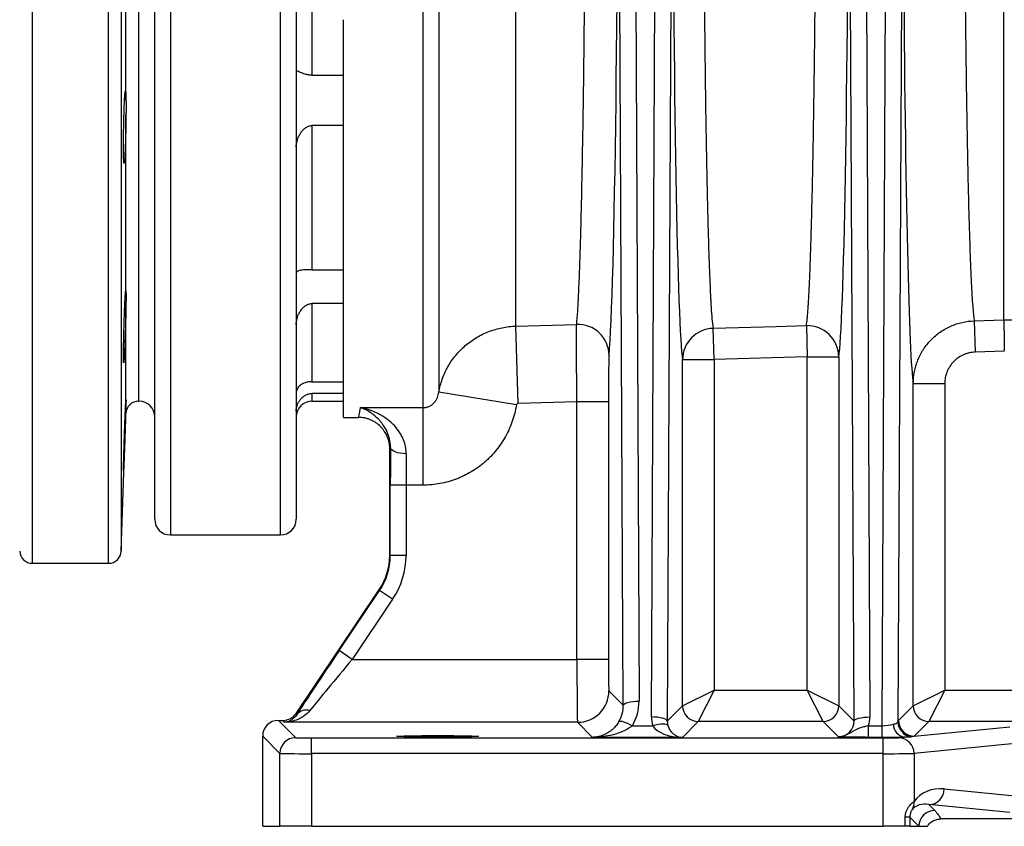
# Model space of a CAD drawing. Header units: millimetres. Extents: x 609 to 2608, y 611 to 2775.
# Tile 10 of 20: x 1690 to 2003, y 611 to 868. Entities that reach past the tile are written whole.
import ezdxf

# ---------------------------------------------------------------- set-up
doc = ezdxf.new("R2010")
doc.units = ezdxf.units.MM

msp = doc.modelspace()

# ---------------------------------------------------------------- linework, layer by layer
at = {"color": 8, "linetype": 'Continuous', "lineweight": 25}
for p, q in [((1693.83, 1228.08), (1693.83, 695.11)), ((1718.11, 695.11), (1718.11, 1228.1)), ((1722.11, 1224.25), (1722.11, 698.97)), ((1727.63, 1176.61), (1727.63, 746.61)), ((1737.77, 877.64), (1737.77, 704.11)), ((1772.77, 704.11), (1772.77, 877.64)), ((1782.77, 749.07), (1782.77, 746.61)), ((1723.63, 742.75), (1723.63, 746.42))]:
    msp.add_line(p, q, dxfattribs=at)
at = {"color": 7, "linetype": 'Continuous', "lineweight": 25}
for p, q in [((1727.77, 746.61), (1727.77, 1176.61)), ((2002.77, 772.45), (2002.77, 1056.78)), ((1847.61, 770.49), (1847.61, 989.65)), ((1723.63, 842.34), (1723.63, 916.18)), ((1782.77, 910.27), (1782.77, 850.27)), ((1885.55, 908.68), (1886.76, 651.28)), ((1890.76, 646.26), (1891.98, 908.68)), ((1958.9, 908.68), (1960.13, 646.26)), ((1964.09, 643.48), (1965.33, 908.68)), ((1881.76, 649.99), (1880.55, 907.39)), ((1896.98, 907.39), (1895.76, 644.96)), ((1955.13, 644.96), (1953.9, 907.39)), ((1970.33, 907.39), (1969.1, 644.81)), ((1823.11, 892.99), (1823.11, 749.47)), ((1818.18, 744.6), (1818.18, 891.66)), ((1732.77, 709.11), (1732.77, 879.27)), ((1777.77, 879.27), (1777.77, 709.11)), ((1792.77, 741.5), (1792.77, 867.91)), ((1782.77, 850.27), (1792.77, 850.27)), ((1723.63, 781.19), (1723.63, 837.71)), ((1792.77, 834.28), (1782.77, 834.28)), ((1782.77, 834.28), (1782.77, 788.36)), ((1782.77, 788.36), (1792.77, 788.36)), ((1723.63, 747.51), (1723.63, 778.1)), ((1792.77, 777.68), (1782.77, 777.68)), ((1782.77, 777.68), (1782.77, 752.82)), ((1847.61, 770.49), (1866.95, 771.05)), ((1848.33, 745.94), (1847.61, 770.49)), ((1939.98, 770.65), (1940.27, 760.7)), ((1993.38, 772.18), (2002.77, 772.45)), ((1993.38, 772.18), (1993.67, 762.24)), ((2002.77, 772.45), (2002.77, 772.45)), ((1910.62, 759.85), (1910.33, 769.8)), ((2002.91, 762.5), (1993.67, 762.24)), ((1900.62, 649.83), (1900.62, 759.85)), ((1900.62, 759.85), (1910.62, 759.85)), ((1940.27, 760.7), (1910.62, 759.85)), ((1910.62, 759.85), (1910.62, 654.82)), ((1940.27, 760.7), (1950.27, 760.7)), ((1940.27, 654.82), (1940.27, 760.7)), ((1950.27, 760.7), (1950.27, 649.83)), ((1782.77, 752.82), (1792.77, 752.82)), ((1973.97, 649.82), (1973.97, 752.21)), ((1973.97, 752.21), (1983.97, 752.21)), ((1983.97, 752.21), (1983.97, 654.82)), ((1792.77, 749.07), (1782.77, 749.07)), ((1847.78, 745.45), (1823.11, 749.47)), ((1723.63, 747.51), (1723.64, 747.45)), ((1727.63, 746.61), (1727.77, 746.61)), ((1732.72, 746.92), (1732.74, 746.99)), ((1782.77, 746.61), (1792.77, 746.61)), ((1867.02, 746.48), (1848.33, 745.94)), ((1877.02, 746.48), (1867.02, 746.48)), ((1867.02, 664.55), (1867.02, 746.48)), ((1877.02, 746.48), (1877.02, 664.55)), ((1722.11, 698.97), (1723.63, 742.75)), ((1798.16, 744.6), (1818.18, 744.6)), ((1818.18, 719.95), (1818.18, 744.6)), ((1792.77, 741.5), (1797.49, 741.5)), ((1807.49, 697.69), (1807.49, 731.5)), ((1812.68, 719.95), (1807.68, 719.95)), ((1807.68, 697.63), (1807.68, 719.95)), ((1818.18, 719.95), (1812.68, 719.95)), ((1812.68, 719.95), (1812.68, 697.63)), ((1737.77, 704.11), (1772.77, 704.11)), ((1693.83, 695.11), (1718.11, 695.11)), ((1807.49, 697.69), (1807.68, 697.63)), ((1812.68, 697.63), (1807.68, 697.63)), ((1777.74, 647.38), (1804.08, 686.52)), ((1791.4, 667.34), (1804.28, 686.46)), ((1804.28, 686.46), (1804.08, 686.52)), ((1808.42, 683.67), (1804.28, 686.46)), ((1808.42, 683.67), (1795.55, 664.55)), ((1795.55, 664.55), (1791.4, 667.34)), ((1795.55, 664.55), (1867.02, 664.55)), ((1877.02, 664.55), (1867.02, 664.55)), ((1877.19, 654.55), (1881.76, 649.99)), ((1900.62, 649.83), (1910.62, 654.82)), ((1910.62, 654.82), (1905.62, 644.83)), ((1910.62, 654.82), (1940.27, 654.82)), ((1945.27, 644.83), (1940.27, 654.82)), ((1940.27, 654.82), (1950.27, 649.83)), ((1973.97, 649.82), (1983.97, 654.82)), ((1983.97, 654.82), (1978.96, 644.83)), ((1983.97, 654.82), (2506.28, 654.82)), ((1895.76, 644.96), (1900.62, 649.83)), ((1950.27, 649.83), (1955.13, 644.96)), ((1969.29, 645.14), (1973.97, 649.82)), ((1772.1, 645.17), (1777.6, 639.67)), ((1772.1, 645.17), (1773.59, 645.17)), ((1773.92, 644.55), (1773.59, 645.17)), ((1777.74, 647.38), (1777.94, 647)), ((1867.2, 644.55), (1773.92, 644.55)), ((1871.96, 639.78), (1867.2, 644.55)), ((1884.64, 643.49), (1891.13, 643.49)), ((1905.62, 644.83), (1900.58, 639.78)), ((1945.27, 644.83), (1905.62, 644.83)), ((1950.18, 639.92), (1945.27, 644.83)), ((1959.75, 639.78), (1959.75, 643.48)), ((1959.75, 643.48), (1964.09, 643.48)), ((1964.09, 639.78), (1964.09, 643.48)), ((1978.96, 644.83), (1974.28, 640.15)), ((1974.28, 640.15), (2004.64, 643.16)), ((2506.28, 644.83), (1978.96, 644.83)), ((1772.6, 634.67), (1767.1, 640.17)), ((1767.1, 611.5), (1767.1, 640.17)), ((1782.6, 634.59), (1782.6, 639.59)), ((1782.6, 639.59), (1964.38, 639.59)), ((1900.58, 639.78), (1871.96, 639.78)), ((1964.09, 639.78), (1959.75, 639.78)), ((1964.38, 634.59), (1964.38, 639.59)), ((1969.3, 639.66), (1971.12, 639.84)), ((2009.57, 638.16), (1974.23, 634.66)), ((1772.6, 611.5), (1772.6, 634.67)), ((1782.6, 634.59), (1782.6, 611.5)), ((1964.38, 634.59), (1782.6, 634.59)), ((1964.38, 611.5), (1964.38, 634.59)), ((1974.23, 634.66), (1974.23, 619.4)), ((1983.8, 623.39), (2009.57, 620.84)), ((1978.87, 618.39), (1980.77, 616.5)), ((2004.64, 615.84), (1978.87, 618.39)), ((1971.38, 611.5), (1971.38, 614.39)), ((1972.88, 614.39), (1971.38, 614.39)), ((1972.88, 614.39), (1972.88, 611.5)), ((1975.77, 611.5), (1972.88, 614.39)), ((2402.87, 613.83), (1982.67, 613.83)), ((1767.1, 611.5), (1772.6, 611.5)), ((1782.6, 611.5), (1772.6, 611.5)), ((1782.6, 611.5), (1964.38, 611.5)), ((1971.38, 611.5), (1964.38, 611.5)), ((1972.88, 611.5), (1971.38, 611.5)), ((1972.88, 611.5), (1975.77, 611.5)), ((1975.77, 611.5), (1978.44, 611.5))]:
    msp.add_line(p, q, dxfattribs=at)
at = {"color": 7, "linetype": 'Continuous', "lineweight": 25, "flags": 128}
for points in [[(1910.33, 769.8), (1930.32, 770.37), (1939.98, 770.65)], [(1812.73, 729.92), (1811.76, 729.96), (1810.83, 730.08), (1809.97, 730.26), (1809.22, 730.51), (1808.6, 730.81), (1808.13, 731.16), (1807.84, 731.53), (1807.73, 731.91)], [(1881.76, 649.99), (1881.87, 650.23), (1882.16, 650.48), (1882.63, 650.7), (1883.25, 650.89), (1884.01, 651.05), (1884.86, 651.17), (1885.79, 651.25), (1886.76, 651.28)], [(1895.76, 644.96), (1895.65, 645.21), (1895.35, 645.45), (1894.88, 645.67), (1894.26, 645.87), (1893.51, 646.03), (1892.65, 646.15), (1891.72, 646.23), (1890.76, 646.26)], [(1955.13, 644.96), (1955.24, 645.21), (1955.54, 645.45), (1956, 645.67), (1956.62, 645.87), (1957.38, 646.03), (1958.24, 646.15), (1959.16, 646.23), (1960.13, 646.26)], [(1880.36, 644.78), (1880.54, 644.9), (1880.86, 644.93), (1881.29, 644.88), (1881.82, 644.75), (1882.44, 644.53), (1883.14, 644.24), (1883.87, 643.89), (1884.64, 643.49)], [(1895.94, 643.57), (1895.77, 643.76), (1895.45, 643.9), (1894.98, 643.98), (1894.38, 644), (1893.67, 643.96), (1892.87, 643.86), (1892.02, 643.7), (1891.13, 643.49)]]:
    msp.add_lwpolyline(points, dxfattribs=at)
at = {"color": 7, "linetype": 'Continuous', "lineweight": 25}
for centre, radius, start, end in [((2002.77, 1301.5), 529.05, 270, 324.4789), ((1867.28, 761.1), 9.96, 0.7523, 91.8988), ((1940.27, 760.66), 10, 0.26, 91.6512), ((1910.61, 759.81), 9.99, 91.6108, 179.7549), ((1727.63, 742.61), 4, 90, 178), ((1727.77, 741.61), 5, 360, 90), ((1782.77, 741.61), 5, 90, 180), ((1737.77, 709.11), 5, 180, 270), ((1772.77, 709.11), 5, 270, 360), ((1693.83, 699.11), 4, 182, 270), ((1718.11, 699.11), 4, 270, 358), ((1867.19, 654.55), 10, 270.0204, 359.9796), ((1780.97, 644.53), 3.91, 73.3837, 140.8047), ((1905.62, 649.83), 5, 180.0204, 269.9796), ((1945.27, 649.83), 5, 270.0204, 359.9796), ((1978.96, 649.82), 4.99, 180.0204, 269.9796), ((1974.28, 645.14), 4.99, 180.0204, 269.9796), ((1971.84, 644), 4.23, 181.0704, 260.1945), ((1974.1, 644.81), 4.99, 180.0713, 260.4111), ((1777.6, 634.67), 5, 90.0204, 179.9796), ((1969.25, 634.68), 4.98, 359.7722, 89.3594), ((1978.82, 623.37), 4.98, 270.6406, 0.2278), ((1969.58, 619.19), 4.65, 330.1402, 2.6306), ((1980.77, 611.5), 5, 90.0204, 179.9796)]:
    msp.add_arc(centre, radius, start, end, dxfattribs=at)
at = {"color": 8, "linetype": 'Continuous', "lineweight": 25}
msp.add_ellipse((1974.32, 961.5), major_axis=(0, 210.25), ratio=0.017455, start_param=0.80937, end_param=3.045991, dxfattribs=at)
at = {"color": 7, "linetype": 'Continuous', "lineweight": 25}
for centre, major_axis, ratio, start_param, end_param in [((1876.57, 961.5), (0, 203.9), 0.017455, 3.330521, 4.83725), ((1900.97, 961.5), (0, 202.63), 0.017455, 1.67197, 3.04323), ((1949.92, 961.5), (0, 201.8), 0.017455, 3.241365, 4.605046), ((1797.49, 961.5), (0, 220), 0.018248, 3.141593, 3.309731), ((1807.49, 961.5), (0, 230), 0.017455, 3.142351, 3.201399), ((1808.21, 719.95), (0, 30), 0.017455, 1.160871, 1.570796), ((1813.21, 719.95), (0, 25), 0.020946, 1.160871, 1.570796), ((1787.49, 697.69), (-19.13, 5.84), 0.999834, 2.845425, 3.43776), ((1787.68, 697.63), (19.13, -5.84), 0.99975, 5.987018, 6.579353), ((1787.68, 697.63), (-23.92, 7.3), 0.999834, 2.845425, 3.43776), ((1791.93, 667.34), (16.83, 25), 0.014479, 1.580545, 2.530476), ((1796.08, 664.55), (16.83, 20), 0.015397, 1.583755, 2.533686), ((1867.2, 664.55), (0, 20), 0.008728, 1.570796, 3.124139), ((1877.2, 664.55), (0, 10), 0.017455, 1.570796, 3.124139), ((1871.76, 651.28), (-6.01, 13.84), 0.993176, 3.761826, 4.304942), ((1871.76, 649.99), (-4.07, 9.23), 0.989685, 3.757403, 4.300519), ((1772.1, 640.17), (3.54, -3.54), 0.999695, 2.356347, 3.926839), ((1773.59, 650.17), (2.35, -4.41), 0.999805, 5.794082, 6.772289), ((1900.76, 646.26), (4.01, 9.23), 0.993176, 1.978243, 2.257153), ((1900.76, 644.97), (2.06, 4.62), 0.986215, 1.984548, 2.263458), ((1950.13, 644.97), (-2.06, 4.62), 0.986215, 2.728146, 4.298638), ((1950.13, 646.26), (-4.01, 9.23), 0.993176, 4.025279, 4.304942), ((1969.3, 635.15), (0.12, 10.05), 0.110233, 0.112459, 0.282092), ((1900.58, 644.78), (9.83, -0.12), 0.508671, 3.426901, 4.718483), ((1900.58, 644.78), (-1.9, 4.67), 0.951631, 1.4463, 2.737882), ((1964.11, 644.96), (5, 0.03), 0.294509, 4.708152, 5.487162), ((1782.6, 639.67), (5, 0), 0.017455, 3.159046, 4.712389), ((1964.11, 639.97), (9.99, 0), 0.018155, 4.711094, 5.490103), ((1964.38, 639.67), (5, 0), 0.017455, 4.712389, 6.108652), ((1974.29, 635.15), (5.64, 2.78), 0.761027, 1.212368, 1.382001), ((1782.6, 634.67), (10, 0), 0.008728, 3.159046, 4.712389), ((1964.38, 634.67), (10, 0), 0.008728, 4.712389, 6.108652), ((1983.8, 613.39), (10.36, -4.62), 0.862813, 1.938407, 2.97845), ((1978.88, 613.39), (5.74, -2.73), 0.755054, 1.915447, 2.95549)]:
    msp.add_ellipse(centre, major_axis=major_axis, ratio=ratio, start_param=start_param, end_param=end_param, dxfattribs=at)
msp.add_ellipse((1822.77, 640.11), major_axis=(13, 0), ratio=0.017455, dxfattribs=at)
at = {"color": 8, "linetype": 'Continuous', "lineweight": 25}
msp.add_open_spline([(1990.81, 1075.91), (1990.81, 1075.78), (1990.74, 1071.5), (1990.63, 1062.34), (1990.47, 1048.46), (1990.35, 1033.86), (1990.24, 1018.75), (1990.16, 1003.23), (1990.1, 987.44), (1990.08, 971.46), (1990.07, 955.4), (1990.1, 939.37), (1990.14, 923.52), (1990.22, 907.95), (1990.32, 892.74), (1990.44, 878.01), (1990.59, 863.89), (1990.76, 850.47), (1990.95, 837.83), (1991.16, 826.06), (1991.39, 815.25), (1991.64, 805.51), (1991.9, 796.86), (1992.17, 789.37), (1992.43, 783.58), (1992.68, 779.25), (1992.91, 776.09), (1993.14, 773.64), (1993.3, 772.67), (1993.38, 772.18)], degree=3, knots=[0, 0, 0, 0, 0.001279, 0.0411951, 0.0809689, 0.1207417, 0.1606566, 0.2005715, 0.2403443, 0.280111, 0.3200199, 0.3599288, 0.3996956, 0.4394603, 0.479367, 0.5192737, 0.5590384, 0.5988057, 0.6387151, 0.6786245, 0.7183919, 0.7581655, 0.7980812, 0.837997, 0.8777706, 0.908296, 0.9388853, 0.9694746, 1, 1, 1, 1], dxfattribs=at)
at = {"color": 7, "linetype": 'Continuous', "lineweight": 25}
for points, knots in [([(1866.95, 771.05), (1867.06, 772.2), (1867.17, 773.64), (1867.31, 775.79), (1867.33, 776.24), (1867.39, 777.17), (1867.41, 777.65), (1867.49, 779.14), (1867.55, 780.2), (1867.7, 783.57), (1867.8, 786.08), (1868, 791.59), (1868.1, 794.6), (1868.24, 799.51), (1868.29, 801.21), (1868.36, 803.86), (1868.38, 804.76), (1868.42, 806.58), (1868.45, 807.51), (1868.56, 812.21), (1868.64, 816.16), (1868.8, 824.48), (1868.88, 828.84), (1869.03, 837.95), (1869.1, 842.7), (1869.2, 850.14), (1869.23, 852.67), (1869.29, 857.8), (1869.32, 860.39), (1869.41, 868.26), (1869.46, 873.62), (1869.55, 884.6), (1869.59, 890.2), (1869.65, 898.79), (1869.67, 901.69), (1869.69, 906.07), (1869.7, 907.54), (1869.72, 910.5), (1869.72, 911.98), (1869.76, 919.41), (1869.78, 925.38), (1869.82, 937.37), (1869.83, 943.4), (1869.84, 955.51), (1869.84, 961.59), (1869.84, 969.22), (1869.84, 970.75), (1869.84, 973.81), (1869.83, 975.35), (1869.83, 979.94), (1869.82, 983), (1869.81, 986.05)], [0, 0, 0, 0, 0.0625, 0.0625, 0.078125, 0.078125, 0.09375, 0.09375, 0.125, 0.125, 0.1875, 0.1875, 0.25, 0.25, 0.28125, 0.28125, 0.296875, 0.296875, 0.3125, 0.3125, 0.375, 0.375, 0.4375, 0.4375, 0.5, 0.5, 0.53125, 0.53125, 0.5625, 0.5625, 0.625, 0.625, 0.6875, 0.6875, 0.71875, 0.71875, 0.734375, 0.734375, 0.75, 0.75, 0.8125, 0.8125, 0.875, 0.875, 0.9375, 0.9375, 0.953125, 0.953125, 0.96875, 0.96875, 1, 1, 1, 1]), ([(1907.18, 934.49), (1907.19, 929.15), (1907.21, 923.86), (1907.24, 915.99), (1907.25, 913.37), (1907.28, 908.19), (1907.29, 905.62), (1907.34, 897.99), (1907.37, 892.99), (1907.45, 883.17), (1907.49, 878.35), (1907.58, 868.88), (1907.63, 864.23), (1907.69, 858.54), (1907.7, 857.4), (1907.73, 855.15), (1907.74, 854.03), (1907.79, 850.7), (1907.81, 848.52), (1907.9, 842.09), (1907.96, 837.96), (1908.09, 830), (1908.16, 826.16), (1908.3, 818.8), (1908.37, 815.27), (1908.47, 811.05), (1908.49, 810.21), (1908.53, 808.56), (1908.55, 807.75), (1908.61, 805.34), (1908.65, 803.78), (1908.77, 799.27), (1908.85, 796.46), (1909.02, 791.23), (1909.11, 788.8), (1909.29, 784.35), (1909.38, 782.32), (1909.49, 780.03), (1909.52, 779.58), (1909.56, 778.72), (1909.59, 778.29), (1909.66, 777.07), (1909.7, 776.32), (1909.85, 774.2), (1909.94, 773.02), (1910.14, 771.08), (1910.23, 770.33), (1910.33, 769.8)], [0, 0, 0, 0, 0.0625, 0.0625, 0.09375, 0.09375, 0.125, 0.125, 0.1875, 0.1875, 0.25, 0.25, 0.3125, 0.3125, 0.328125, 0.328125, 0.34375, 0.34375, 0.375, 0.375, 0.4375, 0.4375, 0.5, 0.5, 0.5625, 0.5625, 0.578125, 0.578125, 0.59375, 0.59375, 0.625, 0.625, 0.6875, 0.6875, 0.75, 0.75, 0.8125, 0.8125, 0.828125, 0.828125, 0.84375, 0.84375, 0.875, 0.875, 0.9375, 0.9375, 1, 1, 1, 1]), ([(1939.98, 770.65), (1940.08, 771.18), (1940.18, 771.93), (1940.32, 773.39), (1940.37, 773.93), (1940.46, 775.11), (1940.51, 775.75), (1940.65, 777.84), (1940.74, 779.43), (1940.93, 783.03), (1941.02, 785.02), (1941.19, 789.42), (1941.28, 791.82), (1941.38, 795.08), (1941.4, 795.74), (1941.45, 797.1), (1941.47, 797.79), (1941.53, 799.89), (1941.57, 801.34), (1941.69, 805.79), (1941.77, 808.93), (1941.92, 815.54), (1941.99, 819), (1942.13, 826.26), (1942.2, 830.06), (1942.28, 835.01), (1942.3, 836.01), (1942.33, 838.03), (1942.34, 839.06), (1942.39, 842.15), (1942.42, 844.24), (1942.51, 850.59), (1942.56, 854.93), (1942.67, 863.84), (1942.71, 868.4), (1942.8, 877.74), (1942.84, 882.51), (1942.9, 889.84), (1942.92, 892.31), (1942.95, 897.31), (1942.97, 899.83), (1943.01, 907.41), (1943.04, 912.52), (1943.08, 922.85), (1943.1, 928.06), (1943.12, 933.34)], [0, 0, 0, 0, 0.0625, 0.0625, 0.09375, 0.09375, 0.125, 0.125, 0.1875, 0.1875, 0.25, 0.25, 0.3125, 0.3125, 0.328125, 0.328125, 0.34375, 0.34375, 0.375, 0.375, 0.4375, 0.4375, 0.5, 0.5, 0.5625, 0.5625, 0.578125, 0.578125, 0.59375, 0.59375, 0.625, 0.625, 0.6875, 0.6875, 0.75, 0.75, 0.8125, 0.8125, 0.84375, 0.84375, 0.875, 0.875, 0.9375, 0.9375, 1, 1, 1, 1]), ([(1782.77, 850.27), (1782.57, 850.27), (1782.38, 850.28), (1782, 850.31), (1781.81, 850.34), (1781.27, 850.42), (1780.93, 850.5), (1780.32, 850.67), (1780.04, 850.77), (1779.53, 850.96), (1779.3, 851.05), (1778.89, 851.23), (1778.7, 851.31), (1778.38, 851.47), (1778.24, 851.54), (1778.01, 851.65), (1777.92, 851.7), (1777.8, 851.78), (1777.77, 851.8), (1777.77, 851.81)], [0, 0, 0, 0, 0.0625, 0.0625, 0.125, 0.125, 0.25, 0.25, 0.375, 0.375, 0.5, 0.5, 0.625, 0.625, 0.75, 0.75, 0.875, 0.875, 1, 1, 1, 1]), ([(1723.63, 837.71), (1723.63, 837.05), (1723.62, 836.38), (1723.6, 835.35), (1723.6, 835.01), (1723.59, 834.32), (1723.58, 833.97), (1723.56, 832.92), (1723.54, 832.23), (1723.51, 831.22), (1723.5, 830.88), (1723.49, 830.21), (1723.48, 829.88), (1723.44, 828.91), (1723.42, 828.3), (1723.39, 827.42), (1723.38, 827.13), (1723.35, 826.58), (1723.34, 826.31), (1723.31, 825.54), (1723.28, 825.08), (1723.23, 824.24), (1723.21, 823.87), (1723.16, 823.24), (1723.14, 822.99), (1723.1, 822.69), (1723.09, 822.61), (1723.07, 822.48), (1723.06, 822.42), (1723.03, 822.32), (1723.01, 822.3), (1722.98, 822.38), (1722.97, 822.43), (1722.96, 822.54), (1722.95, 822.61), (1722.92, 822.88), (1722.91, 823.11), (1722.89, 823.71), (1722.88, 824.06), (1722.86, 824.66), (1722.86, 824.87), (1722.85, 825.33), (1722.85, 825.57), (1722.85, 826.32), (1722.84, 826.86), (1722.84, 827.72), (1722.84, 828.01), (1722.85, 828.63), (1722.85, 828.94), (1722.85, 829.9), (1722.86, 830.56), (1722.87, 831.57), (1722.88, 831.91), (1722.89, 832.6), (1722.89, 832.95), (1722.91, 833.99), (1722.92, 834.68), (1722.96, 836.06), (1722.97, 836.74), (1723.01, 838.06), (1723.03, 838.69), (1723.06, 839.61), (1723.07, 839.91), (1723.09, 840.49), (1723.1, 840.77), (1723.14, 841.58), (1723.16, 842.08), (1723.2, 842.76), (1723.21, 842.98), (1723.23, 843.38), (1723.25, 843.57), (1723.28, 844.09), (1723.31, 844.39), (1723.34, 844.75), (1723.35, 844.85), (1723.38, 845.03), (1723.39, 845.1), (1723.42, 845.28), (1723.44, 845.33), (1723.49, 845.31), (1723.51, 845.24), (1723.53, 845.04), (1723.54, 844.96), (1723.56, 844.77), (1723.56, 844.65), (1723.59, 844.27), (1723.6, 843.96), (1723.61, 843.41), (1723.62, 843.22), (1723.63, 842.8), (1723.63, 842.58), (1723.63, 842.34)], [0, 0, 0, 0, 0.03125, 0.03125, 0.046875, 0.046875, 0.0625, 0.0625, 0.09375, 0.09375, 0.109375, 0.109375, 0.125, 0.125, 0.15625, 0.15625, 0.171875, 0.171875, 0.1875, 0.1875, 0.21875, 0.21875, 0.25, 0.25, 0.28125, 0.28125, 0.296875, 0.296875, 0.3125, 0.3125, 0.34375, 0.34375, 0.359375, 0.359375, 0.375, 0.375, 0.40625, 0.40625, 0.4375, 0.4375, 0.453125, 0.453125, 0.46875, 0.46875, 0.5, 0.5, 0.515625, 0.515625, 0.53125, 0.53125, 0.5625, 0.5625, 0.578125, 0.578125, 0.59375, 0.59375, 0.625, 0.625, 0.65625, 0.65625, 0.6875, 0.6875, 0.703125, 0.703125, 0.71875, 0.71875, 0.75, 0.75, 0.765625, 0.765625, 0.78125, 0.78125, 0.8125, 0.8125, 0.828125, 0.828125, 0.84375, 0.84375, 0.875, 0.875, 0.90625, 0.90625, 0.921875, 0.921875, 0.9375, 0.9375, 0.96875, 0.96875, 0.984375, 0.984375, 1, 1, 1, 1]), ([(1723.63, 842.34), (1723.64, 842.02), (1723.65, 841.69), (1723.66, 840.98), (1723.66, 840.61), (1723.66, 839.83), (1723.66, 839.43), (1723.65, 838.58), (1723.64, 838.15), (1723.63, 837.71)], [0, 0, 0, 0, 0.25, 0.25, 0.5, 0.5, 0.75, 0.75, 1, 1, 1, 1]), ([(1777.77, 827.49), (1777.77, 827.85), (1777.8, 828.22), (1777.92, 828.95), (1778.01, 829.32), (1778.24, 830.03), (1778.38, 830.39), (1778.7, 831.08), (1778.89, 831.42), (1779.31, 832.07), (1779.53, 832.37), (1779.91, 832.81), (1780.04, 832.95), (1780.32, 833.22), (1780.47, 833.35), (1780.78, 833.58), (1780.94, 833.69), (1781.28, 833.89), (1781.45, 833.98), (1781.81, 834.13), (1782, 834.18), (1782.38, 834.26), (1782.57, 834.28), (1782.77, 834.28)], [0, 0, 0, 0, 0.125, 0.125, 0.25, 0.25, 0.375, 0.375, 0.5, 0.5, 0.625, 0.625, 0.6875, 0.6875, 0.75, 0.75, 0.8125, 0.8125, 0.875, 0.875, 0.9375, 0.9375, 1, 1, 1, 1]), ([(1782.77, 788.36), (1782.57, 788.36), (1782.38, 788.36), (1782, 788.36), (1781.81, 788.37), (1781.27, 788.37), (1780.93, 788.37), (1780.32, 788.36), (1780.04, 788.35), (1779.53, 788.31), (1779.3, 788.28), (1778.89, 788.21), (1778.7, 788.16), (1778.38, 788.04), (1778.24, 787.97), (1778.01, 787.8), (1777.92, 787.7), (1777.8, 787.48), (1777.77, 787.35), (1777.77, 787.21)], [0, 0, 0, 0, 0.0625, 0.0625, 0.125, 0.125, 0.25, 0.25, 0.375, 0.375, 0.5, 0.5, 0.625, 0.625, 0.75, 0.75, 0.875, 0.875, 1, 1, 1, 1]), ([(1723.63, 778.1), (1723.63, 777.58), (1723.62, 777.02), (1723.6, 776.14), (1723.6, 775.84), (1723.59, 775.22), (1723.58, 774.9), (1723.56, 773.93), (1723.54, 773.26), (1723.51, 772.25), (1723.5, 771.9), (1723.49, 771.21), (1723.48, 770.86), (1723.44, 769.82), (1723.42, 769.13), (1723.39, 768.1), (1723.38, 767.76), (1723.35, 767.09), (1723.34, 766.76), (1723.31, 765.78), (1723.28, 765.15), (1723.23, 763.96), (1723.21, 763.38), (1723.16, 762.33), (1723.14, 761.85), (1723.1, 761.2), (1723.09, 760.99), (1723.07, 760.61), (1723.06, 760.43), (1723.03, 759.93), (1723.01, 759.66), (1722.98, 759.33), (1722.97, 759.24), (1722.96, 759.08), (1722.95, 759.02), (1722.92, 758.88), (1722.91, 758.85), (1722.89, 758.91), (1722.88, 759.01), (1722.86, 759.24), (1722.86, 759.33), (1722.85, 759.55), (1722.85, 759.67), (1722.85, 760.09), (1722.84, 760.42), (1722.84, 760.99), (1722.84, 761.2), (1722.85, 761.64), (1722.85, 761.87), (1722.85, 762.6), (1722.86, 763.12), (1722.87, 763.97), (1722.88, 764.26), (1722.89, 764.86), (1722.89, 765.17), (1722.91, 766.11), (1722.92, 766.76), (1722.96, 768.1), (1722.97, 768.8), (1723.01, 770.18), (1723.03, 770.87), (1723.06, 771.91), (1723.07, 772.25), (1723.09, 772.94), (1723.1, 773.28), (1723.14, 774.27), (1723.16, 774.91), (1723.2, 775.85), (1723.21, 776.15), (1723.23, 776.74), (1723.25, 777.03), (1723.28, 777.85), (1723.31, 778.37), (1723.34, 779.08), (1723.35, 779.3), (1723.38, 779.72), (1723.39, 779.92), (1723.42, 780.47), (1723.44, 780.79), (1723.49, 781.31), (1723.51, 781.5), (1723.53, 781.71), (1723.54, 781.76), (1723.56, 781.84), (1723.56, 781.86), (1723.59, 781.88), (1723.6, 781.83), (1723.61, 781.66), (1723.62, 781.59), (1723.63, 781.41), (1723.63, 781.31), (1723.63, 781.19)], [0, 0, 0, 0, 0.03125, 0.03125, 0.046875, 0.046875, 0.0625, 0.0625, 0.09375, 0.09375, 0.109375, 0.109375, 0.125, 0.125, 0.15625, 0.15625, 0.171875, 0.171875, 0.1875, 0.1875, 0.21875, 0.21875, 0.25, 0.25, 0.28125, 0.28125, 0.296875, 0.296875, 0.3125, 0.3125, 0.34375, 0.34375, 0.359375, 0.359375, 0.375, 0.375, 0.40625, 0.40625, 0.4375, 0.4375, 0.453125, 0.453125, 0.46875, 0.46875, 0.5, 0.5, 0.515625, 0.515625, 0.53125, 0.53125, 0.5625, 0.5625, 0.578125, 0.578125, 0.59375, 0.59375, 0.625, 0.625, 0.65625, 0.65625, 0.6875, 0.6875, 0.703125, 0.703125, 0.71875, 0.71875, 0.75, 0.75, 0.765625, 0.765625, 0.78125, 0.78125, 0.8125, 0.8125, 0.828125, 0.828125, 0.84375, 0.84375, 0.875, 0.875, 0.90625, 0.90625, 0.921875, 0.921875, 0.9375, 0.9375, 0.96875, 0.96875, 0.984375, 0.984375, 1, 1, 1, 1]), ([(1723.63, 781.19), (1723.64, 781.03), (1723.65, 780.85), (1723.66, 780.43), (1723.66, 780.19), (1723.66, 779.68), (1723.66, 779.39), (1723.65, 778.77), (1723.64, 778.45), (1723.63, 778.1)], [0, 0, 0, 0, 0.25, 0.25, 0.5, 0.5, 0.75, 0.75, 1, 1, 1, 1]), ([(1777.77, 770.96), (1777.77, 771.35), (1777.8, 771.73), (1777.92, 772.49), (1778.01, 772.87), (1778.24, 773.6), (1778.38, 773.96), (1778.7, 774.64), (1778.89, 774.97), (1779.31, 775.6), (1779.53, 775.9), (1779.91, 776.31), (1780.04, 776.44), (1780.32, 776.69), (1780.47, 776.81), (1780.78, 777.03), (1780.94, 777.14), (1781.28, 777.32), (1781.45, 777.4), (1781.81, 777.53), (1782, 777.59), (1782.38, 777.66), (1782.57, 777.68), (1782.77, 777.68)], [0, 0, 0, 0, 0.125, 0.125, 0.25, 0.25, 0.375, 0.375, 0.5, 0.5, 0.625, 0.625, 0.6875, 0.6875, 0.75, 0.75, 0.8125, 0.8125, 0.875, 0.875, 0.9375, 0.9375, 1, 1, 1, 1]), ([(1823.11, 749.47), (1823.36, 750.9), (1823.72, 752.3), (1824.69, 755.01), (1825.29, 756.33), (1826.73, 758.88), (1827.55, 760.07), (1828.93, 761.75), (1829.42, 762.28), (1830.44, 763.32), (1830.97, 763.82), (1832.65, 765.26), (1833.83, 766.11), (1835.71, 767.23), (1836.35, 767.57), (1837.66, 768.21), (1838.34, 768.51), (1840.41, 769.3), (1841.81, 769.71), (1844.68, 770.28), (1846.13, 770.45), (1847.61, 770.49)], [0, 0, 0, 0, 0.125, 0.125, 0.25, 0.25, 0.375, 0.375, 0.4375, 0.4375, 0.5, 0.5, 0.625, 0.625, 0.6875, 0.6875, 0.75, 0.75, 0.875, 0.875, 1, 1, 1, 1]), ([(1867.02, 746.48), (1867.01, 747.94), (1866.99, 749.37), (1866.97, 751.49), (1866.96, 752.19), (1866.95, 753.58), (1866.95, 754.28), (1866.93, 756.33), (1866.92, 757.63), (1866.91, 759.5), (1866.91, 760.11), (1866.9, 761.29), (1866.9, 761.87), (1866.9, 763.55), (1866.89, 764.57), (1866.9, 765.97), (1866.9, 766.41), (1866.9, 767.04), (1866.9, 767.25), (1866.9, 767.64), (1866.9, 767.83), (1866.91, 768.76), (1866.91, 769.37), (1866.93, 770.39), (1866.94, 770.78), (1866.95, 771.05)], [0, 0, 0, 0, 0.125, 0.125, 0.1875, 0.1875, 0.25, 0.25, 0.375, 0.375, 0.4375, 0.4375, 0.5, 0.5, 0.625, 0.625, 0.6875, 0.6875, 0.71875, 0.71875, 0.75, 0.75, 0.875, 0.875, 1, 1, 1, 1]), ([(1973.97, 752.21), (1973.97, 753.5), (1974.09, 754.78), (1974.46, 756.66), (1974.61, 757.28), (1974.98, 758.51), (1975.2, 759.12), (1975.92, 760.91), (1976.51, 762.04), (1977.56, 763.65), (1977.94, 764.17), (1978.75, 765.18), (1979.17, 765.66), (1980.51, 767.04), (1981.48, 767.87), (1983.06, 768.97), (1983.62, 769.32), (1984.74, 769.95), (1985.31, 770.23), (1987.06, 771), (1988.28, 771.41), (1990.8, 771.98), (1992.08, 772.14), (1993.38, 772.18)], [0, 0, 0, 0, 0.125, 0.125, 0.1875, 0.1875, 0.25, 0.25, 0.375, 0.375, 0.4375, 0.4375, 0.5, 0.5, 0.625, 0.625, 0.6875, 0.6875, 0.75, 0.75, 0.875, 0.875, 1, 1, 1, 1]), ([(2002.77, 772.45), (2002.77, 772.39), (2002.77, 772.27), (2002.78, 772.02), (2002.78, 771.92), (2002.78, 771.69), (2002.78, 771.57), (2002.79, 771.15), (2002.79, 770.83), (2002.8, 770.27), (2002.8, 770.07), (2002.81, 769.66), (2002.81, 769.44), (2002.82, 768.76), (2002.83, 768.27), (2002.84, 767.23), (2002.85, 766.67), (2002.87, 765.53), (2002.88, 764.94), (2002.89, 764.04), (2002.89, 763.73), (2002.9, 763.12), (2002.91, 762.81), (2002.91, 762.5)], [0, 0, 0, 0, 0.125, 0.125, 0.1875, 0.1875, 0.25, 0.25, 0.375, 0.375, 0.4375, 0.4375, 0.5, 0.5, 0.625, 0.625, 0.75, 0.75, 0.875, 0.875, 0.9375, 0.9375, 1, 1, 1, 1]), ([(1877.24, 761.23), (1877.22, 761.07), (1877.21, 760.83), (1877.18, 760.22), (1877.16, 759.85), (1877.14, 758.96), (1877.13, 758.46), (1877.11, 757.62), (1877.1, 757.32), (1877.09, 756.71), (1877.09, 756.38), (1877.07, 755.37), (1877.06, 754.66), (1877.05, 753.54), (1877.05, 753.16), (1877.04, 752.37), (1877.04, 751.97), (1877.03, 750.74), (1877.03, 749.91), (1877.02, 748.22), (1877.02, 747.36), (1877.02, 746.48)], [0, 0, 0, 0, 0.125, 0.125, 0.25, 0.25, 0.375, 0.375, 0.4375, 0.4375, 0.5, 0.5, 0.625, 0.625, 0.6875, 0.6875, 0.75, 0.75, 0.875, 0.875, 1, 1, 1, 1]), ([(1993.67, 762.24), (1993.02, 762.22), (1992.38, 762.14), (1991.44, 761.93), (1991.14, 761.84), (1990.52, 761.64), (1990.22, 761.52), (1989.34, 761.13), (1988.78, 760.82), (1987.73, 760.08), (1987.23, 759.66), (1986.34, 758.73), (1985.94, 758.23), (1985.41, 757.42), (1985.25, 757.14), (1984.95, 756.57), (1984.82, 756.28), (1984.46, 755.39), (1984.28, 754.77), (1984.03, 753.5), (1983.97, 752.86), (1983.97, 752.21)], [0, 0, 0, 0, 0.125, 0.125, 0.1875, 0.1875, 0.25, 0.25, 0.375, 0.375, 0.5, 0.5, 0.625, 0.625, 0.6875, 0.6875, 0.75, 0.75, 0.875, 0.875, 1, 1, 1, 1]), ([(1782.77, 752.82), (1782.57, 752.82), (1782.38, 752.82), (1782, 752.79), (1781.81, 752.77), (1781.27, 752.69), (1780.93, 752.61), (1780.32, 752.42), (1780.04, 752.31), (1779.53, 752.05), (1779.3, 751.9), (1778.89, 751.59), (1778.7, 751.41), (1778.38, 751.03), (1778.24, 750.83), (1778.01, 750.4), (1777.92, 750.17), (1777.8, 749.69), (1777.77, 749.43), (1777.77, 749.16)], [0, 0, 0, 0, 0.0625, 0.0625, 0.125, 0.125, 0.25, 0.25, 0.375, 0.375, 0.5, 0.5, 0.625, 0.625, 0.75, 0.75, 0.875, 0.875, 1, 1, 1, 1]), ([(1777.77, 743.46), (1777.77, 743.81), (1777.8, 744.16), (1777.92, 744.83), (1778.01, 745.16), (1778.24, 745.79), (1778.38, 746.09), (1778.7, 746.66), (1778.89, 746.94), (1779.31, 747.45), (1779.53, 747.69), (1779.91, 748.02), (1780.05, 748.12), (1780.33, 748.32), (1780.47, 748.41), (1780.78, 748.58), (1780.94, 748.66), (1781.27, 748.8), (1781.45, 748.86), (1781.81, 748.96), (1782, 749), (1782.38, 749.06), (1782.57, 749.07), (1782.77, 749.07)], [0, 0, 0, 0, 0.125, 0.125, 0.25, 0.25, 0.375, 0.375, 0.5, 0.5, 0.625, 0.625, 0.6875, 0.6875, 0.75, 0.75, 0.8125, 0.8125, 0.875, 0.875, 0.9375, 0.9375, 1, 1, 1, 1]), ([(1818.18, 744.6), (1818.36, 744.6), (1818.54, 744.61), (1818.89, 744.66), (1819.06, 744.69), (1819.39, 744.77), (1819.56, 744.82), (1819.88, 744.94), (1820.04, 745.01), (1820.5, 745.24), (1820.77, 745.42), (1821.28, 745.82), (1821.51, 746.04), (1821.92, 746.52), (1822.1, 746.77), (1822.41, 747.28), (1822.55, 747.55), (1822.89, 748.36), (1823.04, 748.91), (1823.11, 749.47)], [0, 0, 0, 0, 0.0625, 0.0625, 0.125, 0.125, 0.1875, 0.1875, 0.25, 0.25, 0.375, 0.375, 0.5, 0.5, 0.625, 0.625, 0.75, 0.75, 1, 1, 1, 1]), ([(1723.63, 746.42), (1723.63, 746.13), (1723.62, 745.77), (1723.6, 745.17), (1723.6, 744.96), (1723.59, 744.5), (1723.58, 744.26), (1723.56, 743.51), (1723.54, 742.97), (1723.51, 742.1), (1723.5, 741.81), (1723.49, 741.19), (1723.48, 740.88), (1723.44, 739.92), (1723.42, 739.26), (1723.39, 738.25), (1723.38, 737.91), (1723.35, 737.22), (1723.34, 736.87), (1723.31, 735.83), (1723.28, 735.14), (1723.23, 733.77), (1723.21, 733.08), (1723.16, 731.76), (1723.14, 731.13), (1723.1, 730.21), (1723.09, 729.91), (1723.07, 729.34), (1723.06, 729.06), (1723.03, 728.25), (1723.01, 727.75), (1722.98, 727.07), (1722.97, 726.86), (1722.96, 726.45), (1722.95, 726.27), (1722.92, 725.74), (1722.91, 725.45), (1722.89, 724.97), (1722.88, 724.8), (1722.86, 724.63), (1722.86, 724.58), (1722.85, 724.53), (1722.85, 724.52), (1722.85, 724.54), (1722.84, 724.61), (1722.84, 724.81), (1722.84, 724.89), (1722.85, 725.09), (1722.85, 725.21), (1722.85, 725.59), (1722.86, 725.9), (1722.87, 726.45), (1722.88, 726.65), (1722.89, 727.07), (1722.89, 727.3), (1722.91, 728), (1722.92, 728.51), (1722.96, 729.61), (1722.97, 730.21), (1723.01, 731.44), (1723.03, 732.09), (1723.06, 733.08), (1723.07, 733.43), (1723.09, 734.11), (1723.1, 734.45), (1723.14, 735.48), (1723.16, 736.17), (1723.2, 737.22), (1723.21, 737.56), (1723.23, 738.25), (1723.25, 738.59), (1723.28, 739.59), (1723.31, 740.24), (1723.34, 741.19), (1723.35, 741.5), (1723.38, 742.1), (1723.39, 742.39), (1723.42, 743.24), (1723.44, 743.77), (1723.49, 744.74), (1723.51, 745.18), (1723.53, 745.76), (1723.54, 745.94), (1723.56, 746.27), (1723.56, 746.43), (1723.59, 746.85), (1723.6, 747.06), (1723.61, 747.3), (1723.62, 747.36), (1723.63, 747.46), (1723.63, 747.49), (1723.63, 747.51)], [0, 0, 0, 0, 0.03125, 0.03125, 0.046875, 0.046875, 0.0625, 0.0625, 0.09375, 0.09375, 0.109375, 0.109375, 0.125, 0.125, 0.15625, 0.15625, 0.171875, 0.171875, 0.1875, 0.1875, 0.21875, 0.21875, 0.25, 0.25, 0.28125, 0.28125, 0.296875, 0.296875, 0.3125, 0.3125, 0.34375, 0.34375, 0.359375, 0.359375, 0.375, 0.375, 0.40625, 0.40625, 0.4375, 0.4375, 0.453125, 0.453125, 0.46875, 0.46875, 0.5, 0.5, 0.515625, 0.515625, 0.53125, 0.53125, 0.5625, 0.5625, 0.578125, 0.578125, 0.59375, 0.59375, 0.625, 0.625, 0.65625, 0.65625, 0.6875, 0.6875, 0.703125, 0.703125, 0.71875, 0.71875, 0.75, 0.75, 0.765625, 0.765625, 0.78125, 0.78125, 0.8125, 0.8125, 0.828125, 0.828125, 0.84375, 0.84375, 0.875, 0.875, 0.90625, 0.90625, 0.921875, 0.921875, 0.9375, 0.9375, 0.96875, 0.96875, 0.984375, 0.984375, 1, 1, 1, 1]), ([(1723.65, 747.1), (1723.66, 747.09), (1723.66, 747.01), (1723.65, 746.69), (1723.63, 746.42)], [0, 0, 0, 0, 0.162606, 1, 1, 1, 1]), ([(1847.78, 745.45), (1847.49, 743.69), (1847.05, 741.97), (1846.19, 739.47), (1845.87, 738.65), (1845.15, 737.04), (1844.75, 736.24), (1843.45, 733.9), (1842.46, 732.44), (1840.8, 730.38), (1840.22, 729.72), (1839.29, 728.77), (1838.98, 728.45), (1838.33, 727.84), (1838, 727.54), (1836.32, 726.08), (1834.89, 725.05), (1832.62, 723.69), (1831.84, 723.28), (1830.64, 722.7), (1830.24, 722.52), (1829.42, 722.17), (1829, 722), (1826.92, 721.22), (1825.22, 720.75), (1822.61, 720.28), (1821.74, 720.16), (1819.97, 720), (1819.07, 719.95), (1818.18, 719.95)], [0, 0, 0, 0, 0.125, 0.125, 0.1875, 0.1875, 0.25, 0.25, 0.375, 0.375, 0.4375, 0.4375, 0.46875, 0.46875, 0.5, 0.5, 0.625, 0.625, 0.6875, 0.6875, 0.71875, 0.71875, 0.75, 0.75, 0.875, 0.875, 0.9375, 0.9375, 1, 1, 1, 1]), ([(1848.33, 745.94), (1848.19, 745.94), (1848.07, 745.88), (1847.86, 745.7), (1847.8, 745.58), (1847.78, 745.45)], [0, 0, 0, 0, 0.5, 0.5, 1, 1, 1, 1]), ([(1807.73, 731.91), (1807.74, 732.93), (1807.61, 733.86), (1807.31, 735.15), (1807.18, 735.56), (1806.9, 736.35), (1806.75, 736.72), (1806.25, 737.8), (1805.87, 738.44), (1805.25, 739.33), (1805.04, 739.61), (1804.6, 740.16), (1804.38, 740.42), (1803.69, 741.16), (1803.21, 741.6), (1802.24, 742.4), (1801.75, 742.76), (1800.74, 743.41), (1800.23, 743.7), (1799.46, 744.08), (1799.2, 744.19), (1798.68, 744.41), (1798.42, 744.51), (1798.16, 744.6)], [0, 0, 0, 0, 0.125, 0.125, 0.1875, 0.1875, 0.25, 0.25, 0.375, 0.375, 0.4375, 0.4375, 0.5, 0.5, 0.625, 0.625, 0.75, 0.75, 0.875, 0.875, 0.9375, 0.9375, 1, 1, 1, 1]), ([(1812.73, 729.92), (1812.74, 731.06), (1812.57, 732.13), (1812.15, 733.65), (1811.97, 734.14), (1811.57, 735.09), (1811.35, 735.54), (1810.62, 736.83), (1810.06, 737.61), (1808.82, 739.06), (1808.16, 739.7), (1806.77, 740.86), (1806.04, 741.38), (1804.92, 742.08), (1804.54, 742.3), (1803.76, 742.71), (1803.37, 742.9), (1802.19, 743.43), (1801.39, 743.74), (1800.19, 744.12), (1799.78, 744.23), (1799.17, 744.38), (1798.97, 744.43), (1798.57, 744.52), (1798.36, 744.56), (1798.16, 744.6)], [0, 0, 0, 0, 0.125, 0.125, 0.1875, 0.1875, 0.25, 0.25, 0.375, 0.375, 0.5, 0.5, 0.625, 0.625, 0.6875, 0.6875, 0.75, 0.75, 0.875, 0.875, 0.9375, 0.9375, 0.96875, 0.96875, 1, 1, 1, 1]), ([(1807.49, 731.5), (1807.49, 732.16), (1807.42, 732.81), (1807.23, 733.77), (1807.16, 734.08), (1806.97, 734.71), (1806.85, 735.02), (1806.48, 735.93), (1806.17, 736.51), (1805.63, 737.32), (1805.43, 737.59), (1805.01, 738.1), (1804.79, 738.34), (1804.1, 739.03), (1803.6, 739.44), (1802.78, 739.99), (1802.5, 740.16), (1801.92, 740.47), (1801.33, 740.75), (1800.72, 740.97), (1800.09, 741.16), (1799.77, 741.24), (1799.12, 741.37), (1798.8, 741.42), (1798.31, 741.47), (1798.15, 741.48), (1797.82, 741.5), (1797.65, 741.5), (1797.49, 741.5)], [0, 0, 0, 0, 0.125, 0.125, 0.1875, 0.1875, 0.25, 0.25, 0.375, 0.375, 0.4375, 0.4375, 0.5, 0.5, 0.625, 0.625, 0.6875, 0.6875, 0.75, 0.8125, 0.8125, 0.875, 0.875, 0.9375, 0.9375, 0.96875, 0.96875, 1, 1, 1, 1]), ([(1782.08, 648.28), (1781.56, 647.63), (1780.97, 647.09), (1780.02, 646.4), (1779.7, 646.19), (1779.02, 645.82), (1778.67, 645.64), (1777.61, 645.19), (1776.89, 644.96), (1775.79, 644.73), (1775.42, 644.67), (1774.86, 644.61), (1774.67, 644.59), (1774.39, 644.57), (1774.3, 644.56), (1774.11, 644.56), (1774.01, 644.55), (1773.92, 644.55)], [0, 0, 0, 0, 0.25, 0.25, 0.375, 0.375, 0.5, 0.5, 0.75, 0.75, 0.875, 0.875, 0.9375, 0.9375, 0.96875, 0.96875, 1, 1, 1, 1]), ([(1777.94, 647), (1777.68, 646.58), (1777.38, 646.23), (1776.76, 645.64), (1776.43, 645.4), (1775.74, 645), (1775.38, 644.85), (1774.84, 644.69), (1774.65, 644.65), (1774.38, 644.6), (1774.29, 644.58), (1774.1, 644.56), (1774.01, 644.56), (1773.92, 644.55)], [0, 0, 0, 0, 0.25, 0.25, 0.5, 0.5, 0.75, 0.75, 0.875, 0.875, 0.9375, 0.9375, 1, 1, 1, 1]), ([(1880.36, 644.78), (1880.07, 644.3), (1879.77, 643.87), (1879.13, 643.09), (1878.79, 642.74), (1878.11, 642.11), (1877.76, 641.84), (1877.06, 641.34), (1876.71, 641.13), (1875.63, 640.55), (1874.9, 640.28), (1873.8, 639.99), (1873.43, 639.92), (1872.88, 639.85), (1872.7, 639.83), (1872.33, 639.8), (1872.14, 639.79), (1871.96, 639.78)], [0, 0, 0, 0, 0.125, 0.125, 0.25, 0.25, 0.375, 0.375, 0.5, 0.5, 0.75, 0.75, 0.875, 0.875, 0.9375, 0.9375, 1, 1, 1, 1]), ([(1884.64, 643.49), (1884.18, 643.11), (1883.7, 642.78), (1882.72, 642.19), (1882.21, 641.93), (1880.64, 641.23), (1879.59, 640.88), (1877.44, 640.33), (1876.36, 640.13), (1874.71, 639.93), (1874.16, 639.88), (1873.34, 639.83), (1873.06, 639.81), (1872.51, 639.79), (1872.24, 639.79), (1871.96, 639.78)], [0, 0, 0, 0, 0.125, 0.125, 0.25, 0.25, 0.5, 0.5, 0.75, 0.75, 0.875, 0.875, 0.9375, 0.9375, 1, 1, 1, 1]), ([(1959.75, 643.48), (1959.31, 643.38), (1958.88, 643.28), (1958.02, 643.04), (1957.6, 642.91), (1956.79, 642.63), (1956.4, 642.48), (1955.64, 642.14), (1955.28, 641.96), (1954.57, 641.57), (1954.22, 641.36), (1953.5, 640.95), (1953.13, 640.74), (1952.35, 640.37), (1951.94, 640.21), (1951.3, 640.04), (1951.07, 639.99), (1950.63, 639.93), (1950.4, 639.92), (1950.18, 639.92)], [0, 0, 0, 0, 0.125, 0.125, 0.25, 0.25, 0.375, 0.375, 0.5, 0.5, 0.625, 0.625, 0.75, 0.75, 0.875, 0.875, 0.9375, 0.9375, 1, 1, 1, 1]), ([(1967.61, 643.92), (1967.85, 643.99), (1968.06, 644.05), (1968.34, 644.13), (1968.43, 644.16), (1968.58, 644.22), (1968.66, 644.25), (1968.84, 644.35), (1968.94, 644.43), (1969.06, 644.6), (1969.1, 644.7), (1969.1, 644.81)], [0, 0, 0, 0, 0.25, 0.25, 0.375, 0.375, 0.5, 0.5, 0.75, 0.75, 1, 1, 1, 1]), ([(1959.75, 639.78), (1958.64, 639.78), (1957.56, 639.79), (1955.99, 639.8), (1955.48, 639.8), (1954.51, 639.81), (1954.04, 639.81), (1953.38, 639.82), (1953.17, 639.83), (1952.76, 639.83), (1952.56, 639.84), (1952, 639.85), (1951.66, 639.85), (1951.2, 639.87), (1951.06, 639.87), (1950.8, 639.88), (1950.69, 639.88), (1950.48, 639.89), (1950.39, 639.9), (1950.28, 639.9), (1950.25, 639.91), (1950.2, 639.91), (1950.18, 639.91), (1950.18, 639.92)], [0, 0, 0, 0, 0.25, 0.25, 0.375, 0.375, 0.5, 0.5, 0.5625, 0.5625, 0.625, 0.625, 0.75, 0.75, 0.8125, 0.8125, 0.875, 0.875, 0.9375, 0.9375, 0.96875, 0.96875, 1, 1, 1, 1]), ([(1973.26, 639.89), (1973.2, 639.87), (1973.11, 639.86), (1972.88, 639.84), (1972.73, 639.83), (1972.38, 639.83), (1972.17, 639.84), (1971.7, 639.84), (1971.43, 639.85), (1971.12, 639.84)], [0, 0, 0, 0, 0.25, 0.25, 0.5, 0.5, 0.75, 0.75, 1, 1, 1, 1]), ([(1971.38, 614.39), (1971.38, 614.76), (1971.42, 615.11), (1971.54, 615.63), (1971.59, 615.8), (1971.69, 616.13), (1971.75, 616.29), (1971.88, 616.59), (1971.95, 616.74), (1972.1, 617.02), (1972.18, 617.15), (1972.42, 617.53), (1972.58, 617.76), (1973.08, 618.38), (1973.39, 618.69), (1973.9, 619.16), (1974.1, 619.31), (1974.23, 619.4)], [0, 0, 0, 0, 0.125, 0.125, 0.1875, 0.1875, 0.25, 0.25, 0.3125, 0.3125, 0.375, 0.375, 0.5, 0.5, 0.75, 0.75, 1, 1, 1, 1]), ([(1973.61, 616.87), (1973.58, 616.83), (1973.53, 616.76), (1973.4, 616.54), (1973.32, 616.38), (1973.18, 616.07), (1973.14, 615.95), (1973.06, 615.69), (1973.02, 615.54), (1972.95, 615.23), (1972.93, 615.07), (1972.89, 614.74), (1972.88, 614.56), (1972.88, 614.39)], [0, 0, 0, 0, 0.25, 0.25, 0.5, 0.5, 0.625, 0.625, 0.75, 0.75, 0.875, 0.875, 1, 1, 1, 1]), ([(1978.44, 611.5), (1978.67, 611.86), (1978.93, 612.18), (1979.39, 612.61), (1979.56, 612.75), (1979.9, 612.99), (1980.25, 613.22), (1980.63, 613.4), (1981.02, 613.55), (1981.22, 613.62), (1981.83, 613.77), (1982.24, 613.83), (1982.67, 613.83)], [0, 0, 0, 0, 0.25, 0.25, 0.375, 0.375, 0.5, 0.625, 0.625, 0.75, 0.75, 1, 1, 1, 1]), ([(1980.77, 616.5), (1981.21, 616.05), (1981.6, 615.61), (1982.24, 614.72), (1982.5, 614.27), (1982.67, 613.83)], [0, 0, 0, 0, 0.5, 0.5, 1, 1, 1, 1])]:
    msp.add_open_spline(points, degree=3, knots=knots, dxfattribs=at)

doc.saveas('drawing.dxf')
